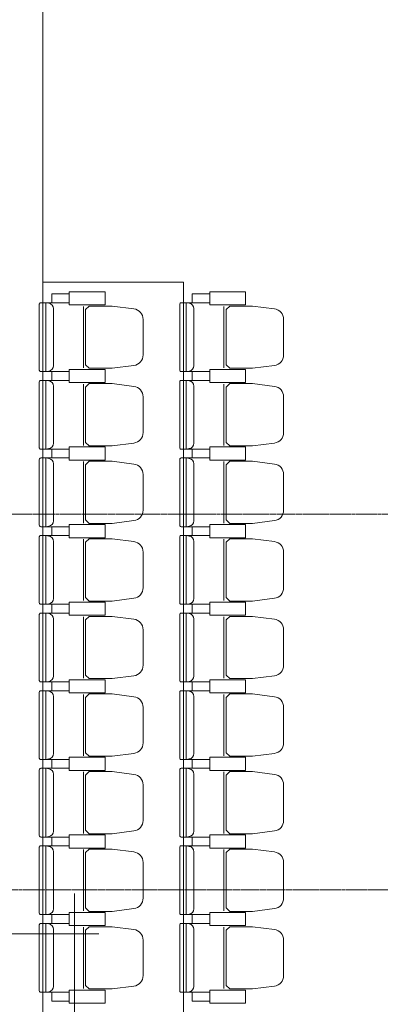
# Model space of a CAD drawing. Header units: centimetres. Extents: x 88729 to 133553, y -16225 to 14174.
# Tile 90 of 106: x 91746 to 91992, y -8408 to -7735. Entities that reach past the tile are written whole.
import ezdxf
from ezdxf.enums import TextEntityAlignment as Align

# ---------------------------------------------------------------- set-up
doc = ezdxf.new("R2010")
doc.units = ezdxf.units.CM
doc.linetypes.add('CENTER2', pattern=[1.125, 0.75, -0.125, 0.125, -0.125])
for name, color, linetype in [('A-OS', 252, 'CENTER2'), ('A-SUFITY', 252, 'Continuous'), ('A-WID', 252, 'Continuous'), ('E_PODKLAD', 7, 'Continuous'), ('R-MET-IWE', 252, 'Continuous')]:
    doc.layers.add(name, color=color, linetype=linetype)
doc.styles.get("Standard").update_dxf_attribs({"font": 'txt.shx'})

# ---------------------------------------------------------------- blocks, each defined once
blk = doc.blocks.new('A$Ce817dbbb')
at = {"color": 252, "lineweight": 9}
for p, q in [((361.5, -18394.02), (365.6, -18394.02)), ((457.5, -18394.02), (461.6, -18394.02)), ((387.3, -18396.52), (387.3, -18438.52)), ((483.3, -18396.52), (483.3, -18438.52)), ((361.5, -18441.02), (365.6, -18441.02)), ((457.5, -18441.02), (461.6, -18441.02)), ((361.5, -18447.02), (365.6, -18447.02)), ((387.3, -18449.52), (387.3, -18491.52)), ((457.5, -18447.02), (461.6, -18447.02)), ((483.3, -18449.52), (483.3, -18491.52)), ((361.5, -18494.02), (365.6, -18494.02)), ((457.5, -18494.02), (461.6, -18494.02)), ((361.5, -18500.02), (365.6, -18500.02)), ((387.3, -18502.52), (387.3, -18544.52)), ((457.5, -18500.02), (461.6, -18500.02)), ((483.3, -18502.52), (483.3, -18544.52)), ((361.5, -18547.02), (365.6, -18547.02)), ((457.5, -18547.02), (461.6, -18547.02)), ((361.5, -18553.02), (365.6, -18553.02)), ((387.3, -18555.52), (387.3, -18597.52)), ((457.5, -18553.02), (461.6, -18553.02)), ((483.3, -18555.52), (483.3, -18597.52)), ((361.5, -18600.02), (365.6, -18600.02)), ((457.5, -18600.02), (461.6, -18600.02)), ((361.5, -18606.02), (365.6, -18606.02)), ((387.3, -18608.52), (387.3, -18650.52)), ((457.5, -18606.02), (461.6, -18606.02)), ((483.3, -18608.52), (483.3, -18650.52)), ((361.5, -18653.02), (365.6, -18653.02)), ((457.5, -18653.02), (461.6, -18653.02)), ((361.5, -18659.02), (365.6, -18659.02)), ((387.3, -18661.52), (387.3, -18703.52)), ((457.5, -18659.02), (461.6, -18659.02)), ((483.3, -18661.52), (483.3, -18703.52)), ((361.5, -18706.02), (365.6, -18706.02)), ((361.5, -18712.02), (365.6, -18712.02)), ((457.5, -18706.02), (461.6, -18706.02)), ((457.5, -18712.02), (461.6, -18712.02)), ((387.3, -18714.52), (387.3, -18756.52)), ((483.3, -18714.52), (483.3, -18756.52)), ((361.5, -18759.02), (365.6, -18759.02)), ((457.5, -18759.02), (461.6, -18759.02)), ((361.5, -18765.02), (365.6, -18765.02)), ((457.5, -18765.02), (461.6, -18765.02)), ((387.3, -18767.52), (387.3, -18809.52)), ((483.3, -18767.52), (483.3, -18809.52)), ((361.5, -18812.02), (365.6, -18812.02)), ((457.5, -18812.02), (461.6, -18812.02)), ((361.5, -18818.02), (365.6, -18818.02)), ((457.5, -18818.02), (461.6, -18818.02)), ((387.3, -18820.52), (387.3, -18862.52)), ((483.3, -18820.52), (483.3, -18862.52)), ((361.5, -18865.02), (365.6, -18865.02)), ((457.5, -18865.02), (461.6, -18865.02))]:
    blk.add_line(p, q, dxfattribs=at)
for points in [[(377.6, -18391.02), (377.6, -18388.02), (365.6, -18388.02), (365.6, -18394.02), (377.6, -18394.02), (377.6, -18391.02)], [(473.6, -18391.02), (473.6, -18388.02), (461.6, -18388.02), (461.6, -18394.02), (473.6, -18394.02), (473.6, -18391.02)], [(377.6, -18444.02), (377.6, -18441.02), (365.6, -18441.02), (365.6, -18447.02), (377.6, -18447.02), (377.6, -18444.02)], [(377.6, -18444.02), (377.6, -18447.02), (365.6, -18447.02), (365.6, -18441.02), (377.6, -18441.02), (377.6, -18444.02)], [(473.6, -18444.02), (473.6, -18447.02), (461.6, -18447.02), (461.6, -18441.02), (473.6, -18441.02), (473.6, -18444.02)], [(473.6, -18444.02), (473.6, -18441.02), (461.6, -18441.02), (461.6, -18447.02), (473.6, -18447.02), (473.6, -18444.02)], [(377.6, -18497.02), (377.6, -18494.02), (365.6, -18494.02), (365.6, -18500.02), (377.6, -18500.02), (377.6, -18497.02)], [(377.6, -18497.02), (377.6, -18500.02), (365.6, -18500.02), (365.6, -18494.02), (377.6, -18494.02), (377.6, -18497.02)], [(473.6, -18497.02), (473.6, -18494.02), (461.6, -18494.02), (461.6, -18500.02), (473.6, -18500.02), (473.6, -18497.02)], [(473.6, -18497.02), (473.6, -18500.02), (461.6, -18500.02), (461.6, -18494.02), (473.6, -18494.02), (473.6, -18497.02)], [(377.6, -18550.02), (377.6, -18553.02), (365.6, -18553.02), (365.6, -18547.02), (377.6, -18547.02), (377.6, -18550.02)], [(377.6, -18550.02), (377.6, -18547.02), (365.6, -18547.02), (365.6, -18553.02), (377.6, -18553.02), (377.6, -18550.02)], [(473.6, -18550.02), (473.6, -18553.02), (461.6, -18553.02), (461.6, -18547.02), (473.6, -18547.02), (473.6, -18550.02)], [(473.6, -18550.02), (473.6, -18547.02), (461.6, -18547.02), (461.6, -18553.02), (473.6, -18553.02), (473.6, -18550.02)], [(377.6, -18603.02), (377.6, -18600.02), (365.6, -18600.02), (365.6, -18606.02), (377.6, -18606.02), (377.6, -18603.02)], [(377.6, -18603.02), (377.6, -18606.02), (365.6, -18606.02), (365.6, -18600.02), (377.6, -18600.02), (377.6, -18603.02)], [(473.6, -18603.02), (473.6, -18600.02), (461.6, -18600.02), (461.6, -18606.02), (473.6, -18606.02), (473.6, -18603.02)], [(473.6, -18603.02), (473.6, -18606.02), (461.6, -18606.02), (461.6, -18600.02), (473.6, -18600.02), (473.6, -18603.02)], [(377.6, -18656.02), (377.6, -18653.02), (365.6, -18653.02), (365.6, -18659.02), (377.6, -18659.02), (377.6, -18656.02)], [(377.6, -18656.02), (377.6, -18659.02), (365.6, -18659.02), (365.6, -18653.02), (377.6, -18653.02), (377.6, -18656.02)], [(473.6, -18656.02), (473.6, -18659.02), (461.6, -18659.02), (461.6, -18653.02), (473.6, -18653.02), (473.6, -18656.02)], [(473.6, -18656.02), (473.6, -18653.02), (461.6, -18653.02), (461.6, -18659.02), (473.6, -18659.02), (473.6, -18656.02)], [(377.6, -18709.02), (377.6, -18706.02), (365.6, -18706.02), (365.6, -18712.02), (377.6, -18712.02), (377.6, -18709.02)], [(377.6, -18709.02), (377.6, -18712.02), (365.6, -18712.02), (365.6, -18706.02), (377.6, -18706.02), (377.6, -18709.02)], [(473.6, -18709.02), (473.6, -18706.02), (461.6, -18706.02), (461.6, -18712.02), (473.6, -18712.02), (473.6, -18709.02)], [(473.6, -18709.02), (473.6, -18712.02), (461.6, -18712.02), (461.6, -18706.02), (473.6, -18706.02), (473.6, -18709.02)], [(377.6, -18762.02), (377.6, -18759.02), (365.6, -18759.02), (365.6, -18765.02), (377.6, -18765.02), (377.6, -18762.02)], [(377.6, -18762.02), (377.6, -18765.02), (365.6, -18765.02), (365.6, -18759.02), (377.6, -18759.02), (377.6, -18762.02)], [(473.6, -18762.02), (473.6, -18759.02), (461.6, -18759.02), (461.6, -18765.02), (473.6, -18765.02), (473.6, -18762.02)], [(473.6, -18762.02), (473.6, -18765.02), (461.6, -18765.02), (461.6, -18759.02), (473.6, -18759.02), (473.6, -18762.02)], [(377.6, -18815.02), (377.6, -18812.02), (365.6, -18812.02), (365.6, -18818.02), (377.6, -18818.02), (377.6, -18815.02)], [(377.6, -18815.02), (377.6, -18818.02), (365.6, -18818.02), (365.6, -18812.02), (377.6, -18812.02), (377.6, -18815.02)], [(473.6, -18815.02), (473.6, -18812.02), (461.6, -18812.02), (461.6, -18818.02), (473.6, -18818.02), (473.6, -18815.02)], [(473.6, -18815.02), (473.6, -18818.02), (461.6, -18818.02), (461.6, -18812.02), (473.6, -18812.02), (473.6, -18815.02)], [(377.6, -18868.02), (377.6, -18871.02), (365.6, -18871.02), (365.6, -18865.02), (377.6, -18865.02), (377.6, -18868.02)], [(473.6, -18868.02), (473.6, -18871.02), (461.6, -18871.02), (461.6, -18865.02), (473.6, -18865.02), (473.6, -18868.02)]]:
    blk.add_lwpolyline(points, dxfattribs=at)
for points in [[(389.85, -18395.52), (402.1, -18395.52), (402.1, -18386.52), (377.6, -18386.52), (377.6, -18395.52)], [(485.85, -18395.52), (498.1, -18395.52), (498.1, -18386.52), (473.6, -18386.52), (473.6, -18395.52)], [(389.85, -18448.52), (402.1, -18448.52), (402.1, -18439.52), (377.6, -18439.52), (377.6, -18448.52)], [(389.85, -18439.52), (402.1, -18439.52), (402.1, -18448.52), (377.6, -18448.52), (377.6, -18439.52)], [(485.85, -18439.52), (498.1, -18439.52), (498.1, -18448.52), (473.6, -18448.52), (473.6, -18439.52)], [(485.85, -18448.52), (498.1, -18448.52), (498.1, -18439.52), (473.6, -18439.52), (473.6, -18448.52)], [(389.85, -18501.52), (402.1, -18501.52), (402.1, -18492.52), (377.6, -18492.52), (377.6, -18501.52)], [(389.85, -18492.52), (402.1, -18492.52), (402.1, -18501.52), (377.6, -18501.52), (377.6, -18492.52)], [(485.85, -18501.52), (498.1, -18501.52), (498.1, -18492.52), (473.6, -18492.52), (473.6, -18501.52)], [(485.85, -18492.52), (498.1, -18492.52), (498.1, -18501.52), (473.6, -18501.52), (473.6, -18492.52)], [(389.85, -18545.52), (402.1, -18545.52), (402.1, -18554.52), (377.6, -18554.52), (377.6, -18545.52)], [(389.85, -18554.52), (402.1, -18554.52), (402.1, -18545.52), (377.6, -18545.52), (377.6, -18554.52)], [(485.85, -18545.52), (498.1, -18545.52), (498.1, -18554.52), (473.6, -18554.52), (473.6, -18545.52)], [(485.85, -18554.52), (498.1, -18554.52), (498.1, -18545.52), (473.6, -18545.52), (473.6, -18554.52)], [(389.85, -18607.52), (402.1, -18607.52), (402.1, -18598.52), (377.6, -18598.52), (377.6, -18607.52)], [(389.85, -18598.52), (402.1, -18598.52), (402.1, -18607.52), (377.6, -18607.52), (377.6, -18598.52)], [(485.85, -18607.52), (498.1, -18607.52), (498.1, -18598.52), (473.6, -18598.52), (473.6, -18607.52)], [(485.85, -18598.52), (498.1, -18598.52), (498.1, -18607.52), (473.6, -18607.52), (473.6, -18598.52)], [(389.85, -18660.52), (402.1, -18660.52), (402.1, -18651.52), (377.6, -18651.52), (377.6, -18660.52)], [(389.85, -18651.52), (402.1, -18651.52), (402.1, -18660.52), (377.6, -18660.52), (377.6, -18651.52)], [(485.85, -18651.52), (498.1, -18651.52), (498.1, -18660.52), (473.6, -18660.52), (473.6, -18651.52)], [(485.85, -18660.52), (498.1, -18660.52), (498.1, -18651.52), (473.6, -18651.52), (473.6, -18660.52)], [(389.85, -18713.52), (402.1, -18713.52), (402.1, -18704.52), (377.6, -18704.52), (377.6, -18713.52)], [(389.85, -18704.52), (402.1, -18704.52), (402.1, -18713.52), (377.6, -18713.52), (377.6, -18704.52)], [(485.85, -18713.52), (498.1, -18713.52), (498.1, -18704.52), (473.6, -18704.52), (473.6, -18713.52)], [(485.85, -18704.52), (498.1, -18704.52), (498.1, -18713.52), (473.6, -18713.52), (473.6, -18704.52)], [(389.85, -18766.52), (402.1, -18766.52), (402.1, -18757.52), (377.6, -18757.52), (377.6, -18766.52)], [(389.85, -18757.52), (402.1, -18757.52), (402.1, -18766.52), (377.6, -18766.52), (377.6, -18757.52)], [(485.85, -18766.52), (498.1, -18766.52), (498.1, -18757.52), (473.6, -18757.52), (473.6, -18766.52)], [(485.85, -18757.52), (498.1, -18757.52), (498.1, -18766.52), (473.6, -18766.52), (473.6, -18757.52)], [(389.85, -18819.52), (402.1, -18819.52), (402.1, -18810.52), (377.6, -18810.52), (377.6, -18819.52)], [(389.85, -18810.52), (402.1, -18810.52), (402.1, -18819.52), (377.6, -18819.52), (377.6, -18810.52)], [(485.85, -18819.52), (498.1, -18819.52), (498.1, -18810.52), (473.6, -18810.52), (473.6, -18819.52)], [(485.85, -18810.52), (498.1, -18810.52), (498.1, -18819.52), (473.6, -18819.52), (473.6, -18810.52)], [(389.85, -18863.52), (402.1, -18863.52), (402.1, -18872.52), (377.6, -18872.52), (377.6, -18863.52)], [(485.85, -18863.52), (498.1, -18863.52), (498.1, -18872.52), (473.6, -18872.52), (473.6, -18863.52)]]:
    blk.add_lwpolyline(points, close=True, dxfattribs=at)
for points in [[(361.5, -18394.02), (361.5, -18417.52), (361.5, -18441.02), (358.1, -18441.02, -0.414214), (357.1, -18440.02), (357.1, -18417.52), (357.1, -18395.02, -0.414214), (358.1, -18394.02)], [(428.1, -18417.52), (428.1, -18405.37, 0.386311), (421.79, -18398.18), (406.93, -18396.27), (391.25, -18396.27), (388.8, -18398.66), (388.8, -18417.52), (388.8, -18436.37), (391.25, -18438.77), (406.93, -18438.77), (421.79, -18436.85, 0.386311), (428.1, -18429.66)], [(457.5, -18394.02), (457.5, -18417.52), (457.5, -18441.02), (454.1, -18441.02, -0.414214), (453.1, -18440.02), (453.1, -18417.52), (453.1, -18395.02, -0.414214), (454.1, -18394.02)], [(524.1, -18417.52), (524.1, -18405.37, 0.386311), (517.79, -18398.18), (502.92, -18396.27), (487.25, -18396.27), (484.8, -18398.66), (484.8, -18417.52), (484.8, -18436.37), (487.25, -18438.77), (502.92, -18438.77), (517.79, -18436.85, 0.386311), (524.1, -18429.66)], [(361.5, -18447.02), (361.5, -18470.52), (361.5, -18494.02), (358.1, -18494.02, -0.414214), (357.1, -18493.02), (357.1, -18470.52), (357.1, -18448.02, -0.414214), (358.1, -18447.02)], [(428.1, -18470.52), (428.1, -18458.37, 0.386311), (421.79, -18451.18), (406.93, -18449.27), (391.25, -18449.27), (388.8, -18451.66), (388.8, -18470.52), (388.8, -18489.37), (391.25, -18491.77), (406.93, -18491.77), (421.79, -18489.85, 0.386311), (428.1, -18482.66)], [(457.5, -18447.02), (457.5, -18470.52), (457.5, -18494.02), (454.1, -18494.02, -0.414214), (453.1, -18493.02), (453.1, -18470.52), (453.1, -18448.02, -0.414214), (454.1, -18447.02)], [(524.1, -18470.52), (524.1, -18458.37, 0.386311), (517.79, -18451.18), (502.92, -18449.27), (487.25, -18449.27), (484.8, -18451.66), (484.8, -18470.52), (484.8, -18489.37), (487.25, -18491.77), (502.92, -18491.77), (517.79, -18489.85, 0.386311), (524.1, -18482.66)], [(361.5, -18500.02), (361.5, -18523.52), (361.5, -18547.02), (358.1, -18547.02, -0.414214), (357.1, -18546.02), (357.1, -18523.52), (357.1, -18501.02, -0.414214), (358.1, -18500.02)], [(428.1, -18523.52), (428.1, -18511.37, 0.386311), (421.79, -18504.18), (406.93, -18502.27), (391.25, -18502.27), (388.8, -18504.66), (388.8, -18523.52), (388.8, -18542.37), (391.25, -18544.77), (406.93, -18544.77), (421.79, -18542.85, 0.386311), (428.1, -18535.66)], [(457.5, -18500.02), (457.5, -18523.52), (457.5, -18547.02), (454.1, -18547.02, -0.414214), (453.1, -18546.02), (453.1, -18523.52), (453.1, -18501.02, -0.414214), (454.1, -18500.02)], [(524.1, -18523.52), (524.1, -18511.37, 0.386311), (517.79, -18504.18), (502.92, -18502.27), (487.25, -18502.27), (484.8, -18504.66), (484.8, -18523.52), (484.8, -18542.37), (487.25, -18544.77), (502.92, -18544.77), (517.79, -18542.85, 0.386311), (524.1, -18535.66)], [(361.5, -18553.02), (361.5, -18576.52), (361.5, -18600.02), (358.1, -18600.02, -0.414214), (357.1, -18599.02), (357.1, -18576.52), (357.1, -18554.02, -0.414214), (358.1, -18553.02)], [(428.1, -18576.52), (428.1, -18564.37, 0.386311), (421.79, -18557.18), (406.93, -18555.27), (391.25, -18555.27), (388.8, -18557.66), (388.8, -18576.52), (388.8, -18595.37), (391.25, -18597.77), (406.93, -18597.77), (421.79, -18595.85, 0.386311), (428.1, -18588.66)], [(457.5, -18553.02), (457.5, -18576.52), (457.5, -18600.02), (454.1, -18600.02, -0.414214), (453.1, -18599.02), (453.1, -18576.52), (453.1, -18554.02, -0.414214), (454.1, -18553.02)], [(524.1, -18576.52), (524.1, -18564.37, 0.386311), (517.79, -18557.18), (502.92, -18555.27), (487.25, -18555.27), (484.8, -18557.66), (484.8, -18576.52), (484.8, -18595.37), (487.25, -18597.77), (502.92, -18597.77), (517.79, -18595.85, 0.386311), (524.1, -18588.66)], [(361.5, -18606.02), (361.5, -18629.52), (361.5, -18653.02), (358.1, -18653.02, -0.414214), (357.1, -18652.02), (357.1, -18629.52), (357.1, -18607.02, -0.414214), (358.1, -18606.02)], [(428.1, -18629.52), (428.1, -18617.37, 0.386311), (421.79, -18610.18), (406.93, -18608.27), (391.25, -18608.27), (388.8, -18610.66), (388.8, -18629.52), (388.8, -18648.37), (391.25, -18650.77), (406.93, -18650.77), (421.79, -18648.85, 0.386311), (428.1, -18641.66)], [(457.5, -18606.02), (457.5, -18629.52), (457.5, -18653.02), (454.1, -18653.02, -0.414214), (453.1, -18652.02), (453.1, -18629.52), (453.1, -18607.02, -0.414214), (454.1, -18606.02)], [(524.1, -18629.52), (524.1, -18617.37, 0.386311), (517.79, -18610.18), (502.92, -18608.27), (487.25, -18608.27), (484.8, -18610.66), (484.8, -18629.52), (484.8, -18648.37), (487.25, -18650.77), (502.92, -18650.77), (517.79, -18648.85, 0.386311), (524.1, -18641.66)], [(361.5, -18659.02), (361.5, -18682.52), (361.5, -18706.02), (358.1, -18706.02, -0.414214), (357.1, -18705.02), (357.1, -18682.52), (357.1, -18660.02, -0.414214), (358.1, -18659.02)], [(428.1, -18682.52), (428.1, -18670.37, 0.386311), (421.79, -18663.18), (406.93, -18661.27), (391.25, -18661.27), (388.8, -18663.66), (388.8, -18682.52), (388.8, -18701.37), (391.25, -18703.77), (406.93, -18703.77), (421.79, -18701.85, 0.386311), (428.1, -18694.66)], [(457.5, -18659.02), (457.5, -18682.52), (457.5, -18706.02), (454.1, -18706.02, -0.414214), (453.1, -18705.02), (453.1, -18682.52), (453.1, -18660.02, -0.414214), (454.1, -18659.02)], [(524.1, -18682.52), (524.1, -18670.37, 0.386311), (517.79, -18663.18), (502.92, -18661.27), (487.25, -18661.27), (484.8, -18663.66), (484.8, -18682.52), (484.8, -18701.37), (487.25, -18703.77), (502.92, -18703.77), (517.79, -18701.85, 0.386311), (524.1, -18694.66)], [(361.5, -18712.02), (361.5, -18735.52), (361.5, -18759.02), (358.1, -18759.02, -0.414214), (357.1, -18758.02), (357.1, -18735.52), (357.1, -18713.02, -0.414214), (358.1, -18712.02)], [(457.5, -18712.02), (457.5, -18735.52), (457.5, -18759.02), (454.1, -18759.02, -0.414214), (453.1, -18758.02), (453.1, -18735.52), (453.1, -18713.02, -0.414214), (454.1, -18712.02)], [(428.1, -18735.52), (428.1, -18723.37, 0.386311), (421.79, -18716.18), (406.93, -18714.27), (391.25, -18714.27), (388.8, -18716.66), (388.8, -18735.52), (388.8, -18754.37), (391.25, -18756.77), (406.93, -18756.77), (421.79, -18754.85, 0.386311), (428.1, -18747.66)], [(524.1, -18735.52), (524.1, -18723.37, 0.386311), (517.79, -18716.18), (502.92, -18714.27), (487.25, -18714.27), (484.8, -18716.66), (484.8, -18735.52), (484.8, -18754.37), (487.25, -18756.77), (502.92, -18756.77), (517.79, -18754.85, 0.386311), (524.1, -18747.66)], [(361.5, -18765.02), (361.5, -18788.52), (361.5, -18812.02), (358.1, -18812.02, -0.414214), (357.1, -18811.02), (357.1, -18788.52), (357.1, -18766.02, -0.414214), (358.1, -18765.02)], [(457.5, -18765.02), (457.5, -18788.52), (457.5, -18812.02), (454.1, -18812.02, -0.414214), (453.1, -18811.02), (453.1, -18788.52), (453.1, -18766.02, -0.414214), (454.1, -18765.02)], [(428.1, -18788.52), (428.1, -18776.37, 0.386311), (421.79, -18769.18), (406.93, -18767.27), (391.25, -18767.27), (388.8, -18769.66), (388.8, -18788.52), (388.8, -18807.37), (391.25, -18809.77), (406.93, -18809.77), (421.79, -18807.85, 0.386311), (428.1, -18800.66)], [(524.1, -18788.52), (524.1, -18776.37, 0.386311), (517.79, -18769.18), (502.92, -18767.27), (487.25, -18767.27), (484.8, -18769.66), (484.8, -18788.52), (484.8, -18807.37), (487.25, -18809.77), (502.92, -18809.77), (517.79, -18807.85, 0.386311), (524.1, -18800.66)], [(361.5, -18818.02), (361.5, -18841.52), (361.5, -18865.02), (358.1, -18865.02, -0.414214), (357.1, -18864.02), (357.1, -18841.52), (357.1, -18819.02, -0.414214), (358.1, -18818.02)], [(457.5, -18818.02), (457.5, -18841.52), (457.5, -18865.02), (454.1, -18865.02, -0.414214), (453.1, -18864.02), (453.1, -18841.52), (453.1, -18819.02, -0.414214), (454.1, -18818.02)], [(428.1, -18841.52), (428.1, -18829.37, 0.386311), (421.79, -18822.18), (406.93, -18820.27), (391.25, -18820.27), (388.8, -18822.66), (388.8, -18841.52), (388.8, -18860.37), (391.25, -18862.77), (406.93, -18862.77), (421.79, -18860.85, 0.386311), (428.1, -18853.66)], [(524.1, -18841.52), (524.1, -18829.37, 0.386311), (517.79, -18822.18), (502.92, -18820.27), (487.25, -18820.27), (484.8, -18822.66), (484.8, -18841.52), (484.8, -18860.37), (487.25, -18862.77), (502.92, -18862.77), (517.79, -18860.85, 0.386311), (524.1, -18853.66)]]:
    blk.add_lwpolyline(points, format="xyb", close=True, dxfattribs=at)
for points in [[(361.5, -18394.02), (363.6, -18394.39, -0.377955), (366.8, -18398.02), (366.8, -18417.52), (366.8, -18437.02, -0.377955), (363.6, -18440.65), (361.5, -18441.02)], [(457.5, -18394.02), (459.6, -18394.39, -0.377955), (462.8, -18398.02), (462.8, -18417.52), (462.8, -18437.02, -0.377955), (459.6, -18440.65), (457.5, -18441.02)], [(361.5, -18447.02), (363.6, -18447.39, -0.377955), (366.8, -18451.02), (366.8, -18470.52), (366.8, -18490.02, -0.377955), (363.6, -18493.65), (361.5, -18494.02)], [(457.5, -18447.02), (459.6, -18447.39, -0.377955), (462.8, -18451.02), (462.8, -18470.52), (462.8, -18490.02, -0.377955), (459.6, -18493.65), (457.5, -18494.02)], [(361.5, -18500.02), (363.6, -18500.39, -0.377955), (366.8, -18504.02), (366.8, -18523.52), (366.8, -18543.02, -0.377955), (363.6, -18546.65), (361.5, -18547.02)], [(457.5, -18500.02), (459.6, -18500.39, -0.377955), (462.8, -18504.02), (462.8, -18523.52), (462.8, -18543.02, -0.377955), (459.6, -18546.65), (457.5, -18547.02)], [(361.5, -18553.02), (363.6, -18553.39, -0.377955), (366.8, -18557.02), (366.8, -18576.52), (366.8, -18596.02, -0.377955), (363.6, -18599.65), (361.5, -18600.02)], [(457.5, -18553.02), (459.6, -18553.39, -0.377955), (462.8, -18557.02), (462.8, -18576.52), (462.8, -18596.02, -0.377955), (459.6, -18599.65), (457.5, -18600.02)], [(361.5, -18606.02), (363.6, -18606.39, -0.377955), (366.8, -18610.02), (366.8, -18629.52), (366.8, -18649.02, -0.377955), (363.6, -18652.65), (361.5, -18653.02)], [(457.5, -18606.02), (459.6, -18606.39, -0.377955), (462.8, -18610.02), (462.8, -18629.52), (462.8, -18649.02, -0.377955), (459.6, -18652.65), (457.5, -18653.02)], [(361.5, -18659.02), (363.6, -18659.39, -0.377955), (366.8, -18663.02), (366.8, -18682.52), (366.8, -18702.02, -0.377955), (363.6, -18705.65), (361.5, -18706.02)], [(457.5, -18659.02), (459.6, -18659.39, -0.377955), (462.8, -18663.02), (462.8, -18682.52), (462.8, -18702.02, -0.377955), (459.6, -18705.65), (457.5, -18706.02)], [(361.5, -18712.02), (363.6, -18712.39, -0.377955), (366.8, -18716.02), (366.8, -18735.52), (366.8, -18755.02, -0.377955), (363.6, -18758.65), (361.5, -18759.02)], [(457.5, -18712.02), (459.6, -18712.39, -0.377955), (462.8, -18716.02), (462.8, -18735.52), (462.8, -18755.02, -0.377955), (459.6, -18758.65), (457.5, -18759.02)], [(361.5, -18765.02), (363.6, -18765.39, -0.377955), (366.8, -18769.02), (366.8, -18788.52), (366.8, -18808.02, -0.377955), (363.6, -18811.65), (361.5, -18812.02)], [(457.5, -18765.02), (459.6, -18765.39, -0.377955), (462.8, -18769.02), (462.8, -18788.52), (462.8, -18808.02, -0.377955), (459.6, -18811.65), (457.5, -18812.02)], [(361.5, -18818.02), (363.6, -18818.39, -0.377955), (366.8, -18822.02), (366.8, -18841.52), (366.8, -18861.02, -0.377955), (363.6, -18864.65), (361.5, -18865.02)], [(457.5, -18818.02), (459.6, -18818.39, -0.377955), (462.8, -18822.02), (462.8, -18841.52), (462.8, -18861.02, -0.377955), (459.6, -18864.65), (457.5, -18865.02)]]:
    blk.add_lwpolyline(points, format="xyb", dxfattribs=at)
at = {"layer": 'A-OS', "color": 252, "lineweight": 9, "ltscale": 2}
for p, q in [((-153.4, -18538.52), (3323.95, -18538.52)), ((-2608.23, -18795.02), (3323.95, -18795.02))]:
    blk.add_line(p, q, dxfattribs=at)
at = {"layer": 'A-SUFITY', "lineweight": 0, "ltscale": 0.1}
for p, q in [((381.1, -19016.02), (381.1, -18797.61)), ((-129.9, -18825.02), (397.91, -18825.02))]:
    blk.add_line(p, q, dxfattribs=at)
at = {"layer": 'A-WID', "color": 252, "lineweight": 9}
for p, q in [((359.6, -19016.02), (359.6, -17554.02)), ((455.6, -18380.02), (359.6, -18380.02)), ((455.6, -19016.02), (455.6, -18380.02)), ((455.6, -19016.02), (455.6, -18380.02))]:
    blk.add_line(p, q, dxfattribs=at)
at = {"layer": 'R-MET-IWE', "color": 252, "lineweight": 9, "width": 0.75}
for tag, rotation, p in [('0-', 90, (-1139.05, -4143.61)), ('0-', 90, (-1113.05, -4143.61)), ('0-', 90, (-1087.05, -4143.61)), ('2-', 90, (-796.05, -4143.61)), ('2-', 90, (-505.05, -4143.61)), ('0-', 90, (-480.05, -4143.61)), ('0-', 90, (-456.05, -4143.61)), ('2-', 90, (-166.05, -4143.61)), ('2-', 90, (-625.66, -4833.61)), ('2-', 90, (-599.66, -4833.61)), ('2-', 90, (-573.66, -4833.61)), ('0-', 180, (-2169.64, -4848.47)), ('0-', 180, (-2169.64, -4873.47)), ('0-', 180, (-2169.64, -4899.47)), ('-2', 90, (-1661.47, -4961.65)), ('-2', 90, (-1636.47, -4961.65)), ('0-', 270, (-1489.78, -4968.06)), ('0-', 270, (-1464.78, -4968.06)), ('0-', 270, (-1439.78, -4968.06)), ('0-', 270, (-1364.78, -4968.06)), ('0-', 270, (-1339.78, -4968.06)), ('0-', 270, (-1314.78, -4968.06)), ('0-', 270, (328.22, -4968.06)), ('0-', 270, (354.22, -4968.06)), ('0-', 270, (1256.22, -4968.06)), ('0-', 270, (1282.22, -4968.06)), ('0-', 90, (-513.05, -5496.61)), ('0-', 90, (-487.05, -5496.61)), ('K.S.-', 90, (-487.05, -5766.11)), ('0-', 90, (-513.05, -5766.11)), ('1-', 90, (-539.05, -6114.61)), ('0-', 90, (-513.05, -6114.61)), ('0-', 90, (-487.05, -6114.61)), ('0-', 90, (301.95, -6545.61)), ('0-', 90, (327.95, -6545.61)), ('0-', 90, (353.95, -6545.61)), ('0-', 90, (416.11, -6545.61)), ('0-', 90, (1255.95, -6545.61)), ('0-', 90, (1281.95, -6545.61)), ('1-', 90, (2382.95, -6845.61)), ('1-', 90, (2408.95, -6845.61)), ('1-', 90, (2434.95, -6845.61)), ('1-', 90, (2827.95, -6845.61)), ('1-', 90, (2853.95, -6845.61)), ('1-', 90, (2879.95, -6845.61)), ('<-2', 90, (-910.64, -10482.41)), ('2->', 90, (-718.15, -10854.38)), ('2->', 90, (-692.15, -10854.38)), ('2->', 90, (-744.15, -10870.8)), ('-0', 90, (-186.09, -12450.12)), ('1-', 90, (2264.47, -12866.38)), ('1-', 90, (2290.47, -12866.38)), ('1-', 90, (2316.47, -12866.38)), ('1-', 90, (2709.47, -12866.38)), ('1-', 90, (2735.47, -12866.38)), ('1-', 90, (2761.47, -12866.38)), ('<-KL', 90, (-700.01, -16780.91)), ('-0', 90, (-179.94, -18957.53)), ('0->', 90, (-1257.53, -23179.05)), ('0->', 90, (-1231.53, -23179.05)), ('0->', 90, (-1205.53, -23179.05)), ('0->', 90, (-600.53, -23179.05)), ('0->', 90, (-574.53, -23179.05)), ('0->', 90, (-1692.53, -24074.05)), ('0->', 90, (-1666.53, -24074.05)), ('0->', 90, (-1640.53, -24074.05)), ('0->', 90, (-1486.53, -24074.05)), ('0->', 90, (-1460.53, -24074.05)), ('0->', 90, (-1434.53, -24074.05)), ('<-0', 90, (-499.82, -24383.56)), ('<-0', 90, (-298.11, -24383.56)), ('<-0', 180, (-587.12, -25088.86)), ('<-0', 270, (-496.63, -25202.68)), ('<-0', 180, (-1353.25, -25419.36)), ('<-0', 180, (-1187.25, -25444.1)), ('<-0', 90, (-179.61, -25454.22)), ('<-0', 90, (-69.59, -26375.36)), ('<-0', 90, (-43.59, -26375.36))]:
    blk.add_attdef(tag, text='', height=17, rotation=rotation, dxfattribs=at).set_placement(p, align=Align.MIDDLE)
for tag, p in [('2-', (1424.81, -4179.2)), ('2-', (1424.81, -4205.2)), ('K.S.-', (-76.89, -4264.2)), ('KL-', (-613.13, -4292.18)), ('1-', (-613.13, -4312.18)), ('1-', (-613.13, -4332.18)), ('K.S.-', (1414.13, -4333.66)), ('0-', (-70.19, -4341.2)), ('0-', (469.81, -4341.2)), ('1-', (-613.13, -4352.18)), ('0-', (1424.81, -4361.2)), ('0-', (-70.19, -4367.2)), ('1-', (469.81, -4367.2)), ('0-', (1099.81, -4368.2)), ('2-', (1424.81, -4387.2)), ('1-', (-70.19, -4393.2)), ('1-', (469.81, -4393.2)), ('1-', (1099.81, -4394.2)), ('2-', (1424.81, -4413.2)), ('2-', (-70.19, -4419.2)), ('2-', (1099.81, -4420.2)), ('K.S.-', (-76.89, -4445.2)), ('2-', (469.81, -4444.2)), ('2-', (1099.81, -4446.2)), ('2-', (469.81, -4470.2)), ('2-', (-825.19, -4496.2)), ('2-', (-825.19, -4522.2)), ('2-', (-70.19, -4574.2)), ('2-', (-70.19, -4600.2)), ('K.S.-', (1089.13, -4600.66)), ('2-', (1099.81, -4653.2)), ('2-', (-70.19, -4669.2)), ('2-', (1099.81, -4679.2)), ('-1', (1806.78, -4690.78)), ('1-', (-70.19, -4695.2)), ('2-', (1099.81, -4705.2)), ('-1', (1806.78, -4716.3)), ('K.S.-', (-73.2, -4721.2)), ('-1', (1806.78, -4743.07)), ('FR-', (-70.19, -4747.2)), ('0-', (-1066.19, -6382.7)), ('0-', (-1066.19, -6408.7)), ('2-', (1729.81, -6586.2)), ('2-', (1729.81, -6612.2)), ('2-', (1729.81, -6638.2)), ('2-', (1729.81, -6664.2)), ('K.S.-', (469.81, -6788.2)), ('1-', (-962.19, -6915.2)), ('1-', (-460.19, -6923.2)), ('1-', (469.81, -6923.2)), ('2-', (1729.81, -6923.2)), ('1-', (-460.19, -6949.2)), ('1-', (469.81, -6949.2)), ('2-', (1729.81, -6949.2)), ('K.S.-', (2901.81, -6960.2)), ('2-', (1729.81, -6975.2)), ('2-', (1729.81, -7001.2)), ('2-', (-460.19, -7026.2)), ('0-', (469.81, -7026.2)), ('2-', (-460.19, -7052.2)), ('0-', (469.81, -7052.2)), ('2-', (-460.19, -7078.2)), ('2-', (469.81, -7078.2)), ('1-', (2901.81, -7088.2)), ('2-', (469.81, -7104.2)), ('1-', (2901.81, -7114.2)), ('0-', (1729.81, -7131.2)), ('2-', (-460.19, -7141.2)), ('0-', (1729.81, -7157.2)), ('2-', (-460.19, -7167.2)), ('2-', (469.81, -7181.2)), ('2-', (1729.81, -7183.2)), ('0-', (-460.19, -7193.2)), ('2-', (469.81, -7207.2)), ('2-', (1729.81, -7209.2)), ('K.S.-', (-470.87, -7217.66)), ('2-', (469.81, -7233.2)), ('2-', (1729.81, -7235.2)), ('1-', (-460.19, -7245.2)), ('2-', (469.81, -7259.2)), ('2-', (1729.81, -7261.2)), ('2-', (1729.81, -7287.2)), ('2-', (-460.19, -7297.2)), ('2->', (-943.67, -10542.97)), ('-1', (1688.29, -10711.55)), ('-1', (1688.29, -10737.55)), ('-1', (1688.29, -10763.55)), ('<-2', (1685.55, -12605.39)), ('2->', (1611.33, -12636.47)), ('2->', (1611.33, -12658.97)), ('2->', (1590.77, -12684.97)), ('K.S.-', (2783.33, -12980.97)), ('2->', (-578.67, -13046.97)), ('2->', (-578.67, -13072.97)), ('<-2', (-476.88, -13105.94)), ('1-', (2783.33, -13108.97)), ('1-', (2783.33, -13134.97)), ('<-1', (-610.79, -16857.83)), ('<-1', (-610.79, -16877.83)), ('<-1', (1688.29, -17218.96)), ('<-1', (1688.29, -17244.96)), ('<-1', (1688.29, -17270.96)), ('<-1', (-478.91, -18553.43)), ('<-0', (-2287.98, -23879.57)), ('<-0', (-2287.98, -23905.57)), ('<-0', (-2287.98, -23931.57)), ('<-0', (-343.08, -24738.18)), ('<-0', (-478.91, -25059.68))]:
    blk.add_attdef(tag, text='', height=17, dxfattribs=at).set_placement(p, align=Align.MIDDLE)

msp = doc.modelspace()

# ---------------------------------------------------------------- block references
at = {"layer": 'E_PODKLAD'}
msp.add_blockref('A$Ce817dbbb', (91401.87, 10465.39), dxfattribs=at)

doc.saveas('drawing.dxf')
